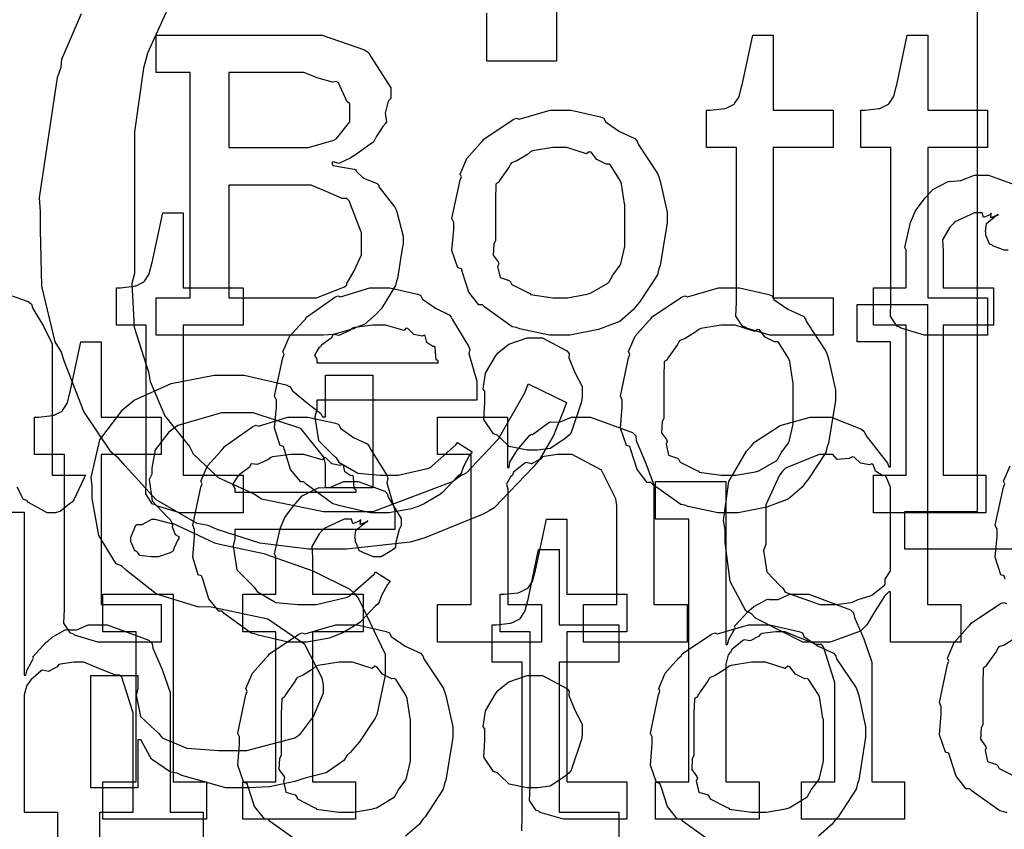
# Model space of a CAD drawing. Extents: x 0 to 8.5, y 0 to 11.
# Tile 208 of 256: x 5.841 to 6.205, y 3.437 to 3.737. Entities that reach past the tile are written whole.
import ezdxf

# ---------------------------------------------------------------- set-up
doc = ezdxf.new("R2010")
doc.units = 0
doc.layers.get('0').update_dxf_attribs({"linetype": 'CONTINUOUS'})

msp = doc.modelspace()

# ---------------------------------------------------------------- linework, layer by layer
at = {"color": 0}
for points in [[(6.03944, 3.79064), (6.03944, 3.72119), (6.01361, 3.72119), (6.01361, 3.73899)], [(6.2609, 3.54064), (6.16846, 3.54064), (6.16846, 3.55453), (6.16846, 3.55453), (6.19536, 3.55453), (6.19536, 3.77675), (6.16846, 3.77675), (6.16846, 3.79064), (6.28608, 3.79064)], [(5.89882, 3.74794), (5.88797, 3.72418), (5.88732, 3.7214), (5.8865, 3.71869), (5.88319, 3.69504), (5.88319, 3.68712), (5.88319, 3.64264), (5.88226, 3.63889), (5.88308, 3.62283), (5.88753, 3.60889), (5.8884, 3.60618), (5.88906, 3.60271), (5.89447, 3.59), (5.90192, 3.58057), (5.9036, 3.57861), (5.90494, 3.57585), (5.91417, 3.56717), (5.92551, 3.5619), (5.9279, 3.56082), (5.93028, 3.55925), (5.95324, 3.55453), (5.96089, 3.55453), (5.97163, 3.55453), (6.00092, 3.5656), (6.00385, 3.56776), (6.00618, 3.5689), (6.01796, 3.58138), (6.02772, 3.59842), (6.02903, 3.60183), (6.04313, 3.59489), (6.04221, 3.59212), (6.03831, 3.58268), (6.0339, 3.57508), (6.03271, 3.57319), (6.03087, 3.5709), (6.01633, 3.55593), (6.01449, 3.55474), (6.01232, 3.5536), (5.99072, 3.54476), (5.98822, 3.54411), (5.98525, 3.54324), (5.96175, 3.54064), (5.95394, 3.54064), (5.95394, 3.54064), (5.94781, 3.54064), (5.92958, 3.54281), (5.91379, 3.5479), (5.91054, 3.54932), (5.90642, 3.55007), (5.89122, 3.55881), (5.87961, 3.57156), (5.87733, 3.57428), (5.87462, 3.5765), (5.86447, 3.59158), (5.85732, 3.60992), (5.85607, 3.61376), (5.85379, 3.61735), (5.84885, 3.63792), (5.84847, 3.65875), (5.84847, 3.66564), (5.8481, 3.67068), (5.85476, 3.71517), (5.85607, 3.71903), (5.85633, 3.72194), (5.86361, 3.73893)], [(6.20671, 3.65126), (6.20518, 3.65126), (6.20101, 3.65289), (6.20063, 3.65321), (6.19993, 3.65332), (6.19846, 3.65685), (6.19846, 3.65799), (6.19824, 3.6581), (6.19862, 3.66114), (6.20226, 3.66407), (6.20301, 3.66428), (6.20301, 3.6645), (6.20242, 3.66407), (6.20025, 3.66319), (6.20042, 3.66493), (6.20042, 3.66493), (6.19987, 3.66439), (6.19754, 3.66342), (6.19706, 3.66515), (6.19694, 3.66515), (6.19428, 3.66515), (6.1869, 3.66174), (6.18631, 3.66103), (6.18506, 3.65978), (6.18235, 3.65506), (6.18261, 3.6511), (6.18261, 3.64974), (6.18261, 3.63737), (6.20128, 3.63737), (6.20128, 3.62349), (6.18261, 3.62349), (6.18261, 3.56793), (6.19846, 3.56793), (6.19846, 3.55404), (6.15679, 3.55404), (6.15679, 3.56793), (6.15679, 3.56793), (6.16894, 3.56793), (6.16894, 3.62349), (6.15679, 3.62349), (6.15679, 3.63737), (6.16894, 3.63737), (6.16894, 3.65126), (6.16846, 3.65229), (6.17057, 3.66151), (6.1709, 3.66233), (6.1709, 3.66233), (6.17236, 3.66581), (6.17594, 3.67063), (6.17654, 3.67122), (6.17654, 3.67122), (6.17876, 3.67372), (6.18419, 3.67654), (6.185, 3.67686), (6.18506, 3.67671), (6.18918, 3.67703), (6.19417, 3.67904), (6.19586, 3.67904), (6.19943, 3.67904), (6.20931, 3.67546)], [(5.82932, 3.63737), (5.84381, 3.63232), (5.84511, 3.63129), (5.84554, 3.62967), (5.84956, 3.62315), (5.85271, 3.6166), (5.85271, 3.61436), (5.85271, 3.56793), (5.86507, 3.56793), (5.86464, 3.567), (5.86079, 3.55886), (5.86029, 3.55817), (5.8591, 3.55735), (5.85568, 3.55458), (5.85389, 3.55404), (5.85335, 3.55404), (5.85086, 3.55404), (5.84392, 3.55783), (5.84337, 3.5586), (5.84218, 3.55897), (5.83974, 3.56358)], [(6.20562, 3.52946), (6.20518, 3.53071), (6.20394, 3.53108), (6.20193, 3.5376), (6.20258, 3.54531), (6.20258, 3.54785), (6.20193, 3.54943), (6.20492, 3.56353), (6.2054, 3.56478), (6.20497, 3.56581), (6.20742, 3.57146)], [(5.81635, 3.55431), (5.84239, 3.55431), (5.84239, 3.49397), (5.84304, 3.49397), (5.84304, 3.49397), (5.84353, 3.49593), (5.84554, 3.49972), (5.84586, 3.50028), (5.8456, 3.50076), (5.85053, 3.50612), (5.85107, 3.50657), (5.85107, 3.50657), (5.85275, 3.50808), (5.85753, 3.51069), (5.85824, 3.5109), (5.85829, 3.51069), (5.86182, 3.51069), (5.8661, 3.51264), (5.86757, 3.51264), (5.8731, 3.51264), (5.88857, 3.50689), (5.88971, 3.50569), (5.88997, 3.50396), (5.8935, 3.4961), (5.89643, 3.48753), (5.89643, 3.48465), (5.89643, 3.44319), (5.90858, 3.44319), (5.90858, 3.42931)], [(6.02658, 3.43631), (6.02675, 3.44151), (6.02675, 3.44319), (6.02675, 3.49875), (6.01568, 3.49875), (6.01568, 3.51264), (6.01719, 3.51264), (6.01719, 3.51264), (6.02229, 3.51318), (6.02263, 3.51329), (6.02294, 3.51335), (6.02588, 3.51486), (6.0261, 3.51503), (6.0261, 3.51503), (6.02772, 3.51758), (6.02783, 3.51785), (6.02783, 3.51785), (6.02881, 3.5216), (6.02892, 3.52197), (6.03282, 3.54042), (6.04042, 3.54042), (6.04042, 3.51264), (6.06256, 3.51264), (6.06256, 3.49875), (6.04042, 3.49875), (6.04042, 3.44319), (6.06256, 3.44319), (6.06256, 3.42931)], [(6.20628, 3.44299), (6.20508, 3.44342), (6.20356, 3.44368), (6.19336, 3.45101), (6.19249, 3.45188), (6.19119, 3.45188), (6.18744, 3.4566), (6.18511, 3.46386), (6.18468, 3.46511), (6.18343, 3.4655), (6.18121, 3.4719), (6.18186, 3.47971), (6.18186, 3.48226), (6.18121, 3.48383), (6.18419, 3.49794), (6.18468, 3.49918), (6.18425, 3.50028), (6.18668, 3.50603), (6.19163, 3.51156), (6.19249, 3.51243), (6.19299, 3.51318), (6.20383, 3.52046), (6.20508, 3.52089), (6.20606, 3.52051)], [(5.94379, 3.4324), (5.9336, 3.43972), (5.93272, 3.4406), (5.93143, 3.4406), (5.92768, 3.44532), (5.92535, 3.45258), (5.92492, 3.45383), (5.92367, 3.45421), (5.92144, 3.46061), (5.9221, 3.46843), (5.9221, 3.47097), (5.92144, 3.47254), (5.92443, 3.48665), (5.92492, 3.4879), (5.92449, 3.48899), (5.92692, 3.49474), (5.93186, 3.50028), (5.93272, 3.50114), (5.93321, 3.5019), (5.94407, 3.50917), (5.94532, 3.5096), (5.94629, 3.50922), (5.95774, 3.51264), (5.96158, 3.51264), (5.9656, 3.51264), (5.9764, 3.51014), (5.97765, 3.5096), (5.97825, 3.50825), (5.98346, 3.50472), (5.98915, 3.50211), (5.99001, 3.50114), (5.99035, 3.50006), (5.99756, 3.48921), (5.99804, 3.4879), (5.99854, 3.48639), (6.00108, 3.47483), (6.00108, 3.47097), (6.00082, 3.4694), (5.99854, 3.45514), (5.99804, 3.45383), (5.99756, 3.45171), (5.99089, 3.44157), (5.99001, 3.4406), (5.98872, 3.43886), (5.98361, 3.43435)], [(6.09663, 3.4324), (6.08643, 3.43972), (6.08556, 3.4406), (6.08425, 3.4406), (6.08051, 3.44532), (6.07818, 3.45258), (6.07775, 3.45383), (6.0765, 3.45421), (6.07428, 3.46061), (6.07493, 3.46843), (6.07493, 3.47097), (6.07428, 3.47254), (6.07726, 3.48665), (6.07775, 3.4879), (6.07731, 3.48899), (6.07975, 3.49474), (6.08469, 3.50028), (6.08556, 3.50114), (6.08604, 3.5019), (6.0969, 3.50917), (6.09814, 3.5096), (6.09912, 3.50922), (6.11057, 3.51264), (6.11442, 3.51264), (6.11843, 3.51264), (6.12924, 3.51014), (6.13049, 3.5096), (6.13108, 3.50825), (6.13629, 3.50472), (6.14199, 3.50211), (6.14285, 3.50114), (6.14318, 3.50006), (6.15039, 3.48921), (6.15088, 3.4879), (6.15136, 3.48639), (6.15392, 3.47483), (6.15392, 3.47097), (6.15365, 3.4694), (6.15136, 3.45514), (6.15088, 3.45383), (6.15039, 3.45171), (6.14372, 3.44157), (6.14285, 3.4406), (6.14154, 3.43886), (6.13644, 3.43435)], [(6.20915, 3.50754), (6.20518, 3.5051), (6.20329, 3.50439), (6.2029, 3.50396), (6.20236, 3.50288), (6.19879, 3.49789), (6.19857, 3.49724), (6.19749, 3.49653), (6.19726, 3.49089), (6.19726, 3.48899), (6.19726, 3.47553), (6.19667, 3.47444), (6.19646, 3.47026), (6.19835, 3.46772), (6.19857, 3.46707), (6.19814, 3.46604), (6.19906, 3.46197), (6.20242, 3.46089), (6.2029, 3.46035), (6.20335, 3.45942), (6.20953, 3.45628)], [(5.87039, 3.42931), (5.87039, 3.44319), (5.88276, 3.44319), (5.88276, 3.47987), (5.88249, 3.48074), (5.87858, 3.49322), (5.87776, 3.49397), (5.87597, 3.49403), (5.87007, 3.49642), (5.86442, 3.49875), (5.86257, 3.49875), (5.86074, 3.49875), (5.85579, 3.49804), (5.85519, 3.49789), (5.85454, 3.49701), (5.8514, 3.49533), (5.84918, 3.49576), (5.84868, 3.4955), (5.84771, 3.49468), (5.84478, 3.49224), (5.84429, 3.49143), (5.84413, 3.49115), (5.84332, 3.49024), (5.84239, 3.48671), (5.84239, 3.48551), (5.84239, 3.44319), (5.85476, 3.44319), (5.85476, 3.42931)]]:
    msp.add_lwpolyline(points, dxfattribs=at)
for points in [[(5.89128, 3.63368), (5.90386, 3.63368), (5.90386, 3.71701), (5.89128, 3.71701), (5.89128, 3.7309), (5.94706, 3.7309), (5.95275, 3.7309), (5.96843, 3.72547), (5.96983, 3.72439), (5.97081, 3.72276), (5.97808, 3.71132), (5.97808, 3.70747), (5.97715, 3.70643), (5.97597, 3.70199), (5.97646, 3.69883), (5.97613, 3.69814), (5.97515, 3.697), (5.97271, 3.69319), (5.97179, 3.69146), (5.97136, 3.69097), (5.97032, 3.69038), (5.96506, 3.68653), (5.96442, 3.68619), (5.96311, 3.68533), (5.95882, 3.68338), (5.95692, 3.68392), (5.95638, 3.68381), (5.95638, 3.68338), (5.95671, 3.68267), (5.96451, 3.68132), (5.96528, 3.68099), (5.96511, 3.68061), (5.96804, 3.6779), (5.9731, 3.676), (5.97374, 3.67535), (5.97368, 3.67475), (5.9796, 3.66715), (5.98004, 3.66624), (5.98042, 3.66493), (5.98264, 3.65647), (5.98264, 3.65365), (5.98236, 3.65192), (5.98063, 3.64085), (5.98025, 3.63976), (5.97982, 3.63824), (5.97461, 3.62967), (5.97396, 3.6289), (5.97271, 3.62756), (5.96853, 3.62392), (5.96533, 3.62261), (5.96442, 3.62218), (5.96251, 3.62164), (5.95687, 3.62011), (5.95324, 3.61979), (5.95204, 3.61979), (5.89128, 3.61979), (5.89128, 3.63368)], [(6.12147, 3.61979), (6.11843, 3.61979), (6.10986, 3.62235), (6.10932, 3.62283), (6.10829, 3.6231), (6.1059, 3.62679), (6.10607, 3.632), (6.10607, 3.63368), (6.10607, 3.68924), (6.095, 3.68924), (6.095, 3.70313), (6.09651, 3.70313), (6.09651, 3.70313), (6.10161, 3.70367), (6.10194, 3.70378), (6.10226, 3.70383), (6.10519, 3.70535), (6.10542, 3.70551), (6.10542, 3.70551), (6.10704, 3.70806), (6.10715, 3.70833), (6.10715, 3.70833), (6.10813, 3.71208), (6.10824, 3.71246), (6.11214, 3.7309), (6.11974, 3.7309), (6.11974, 3.70313), (6.14187, 3.70313), (6.14187, 3.68924), (6.11974, 3.68924), (6.11974, 3.63368), (6.14187, 3.63368), (6.14187, 3.61979), (6.1409, 3.61979), (6.13867, 3.61979), (6.13797, 3.61979), (6.13672, 3.61979), (6.1339, 3.61979), (6.13297, 3.61979), (6.13157, 3.61979), (6.12836, 3.61979), (6.12733, 3.61979), (6.12587, 3.61979), (6.12256, 3.61979), (6.12147, 3.61979)], [(6.17865, 3.61979), (6.17562, 3.61979), (6.16704, 3.62235), (6.1665, 3.62283), (6.16547, 3.6231), (6.16308, 3.62679), (6.16325, 3.632), (6.16325, 3.63368), (6.16325, 3.68924), (6.15218, 3.68924), (6.15218, 3.70313), (6.15369, 3.70313), (6.15369, 3.70313), (6.15881, 3.70367), (6.15913, 3.70378), (6.15944, 3.70383), (6.16238, 3.70535), (6.1626, 3.70551), (6.1626, 3.70551), (6.16422, 3.70806), (6.16433, 3.70833), (6.16433, 3.70833), (6.16531, 3.71208), (6.16542, 3.71246), (6.16932, 3.7309), (6.17692, 3.7309), (6.17692, 3.70313), (6.19906, 3.70313), (6.19906, 3.68924), (6.17692, 3.68924), (6.17692, 3.63368), (6.19906, 3.63368), (6.19906, 3.61979), (6.19808, 3.61979), (6.19586, 3.61979), (6.19515, 3.61979), (6.1939, 3.61979), (6.19108, 3.61979), (6.19015, 3.61979), (6.18875, 3.61979), (6.18554, 3.61979), (6.18451, 3.61979), (6.18306, 3.61979), (6.17974, 3.61979), (6.17865, 3.61979)], [(5.91818, 3.68924), (5.94422, 3.68924), (5.94764, 3.68924), (5.95708, 3.69194), (5.9579, 3.69249), (5.95817, 3.69276), (5.96289, 3.69879), (5.96289, 3.70074), (5.96289, 3.70551), (5.96192, 3.70617), (5.95871, 3.71322), (5.9579, 3.71376), (5.95654, 3.71343), (5.95128, 3.7149), (5.94596, 3.71701), (5.94422, 3.71701), (5.91818, 3.71701), (5.91818, 3.68924)], [(6.0409, 3.61979), (6.03683, 3.61979), (6.02582, 3.62218), (6.02463, 3.62261), (6.02311, 3.62289), (6.01292, 3.63021), (6.01204, 3.63108), (6.01074, 3.63108), (6.007, 3.63579), (6.00467, 3.64307), (6.00424, 3.64432), (6.00299, 3.64469), (6.00076, 3.6511), (6.00142, 3.6589), (6.00142, 3.66146), (6.00076, 3.66303), (6.00375, 3.67714), (6.00424, 3.67839), (6.00379, 3.67947), (6.00624, 3.68522), (6.01118, 3.69075), (6.01204, 3.69162), (6.01253, 3.69239), (6.02339, 3.69965), (6.02463, 3.70008), (6.02561, 3.69971), (6.03706, 3.70313), (6.0409, 3.70313), (6.04492, 3.70313), (6.05572, 3.70063), (6.05697, 3.70008), (6.05757, 3.69874), (6.06278, 3.69521), (6.06847, 3.6926), (6.06933, 3.69162), (6.06967, 3.69054), (6.07688, 3.67969), (6.07736, 3.67839), (6.07785, 3.67686), (6.0804, 3.66531), (6.0804, 3.66146), (6.08014, 3.65989), (6.07785, 3.64561), (6.07736, 3.64432), (6.07688, 3.64219), (6.07021, 3.63206), (6.06933, 3.63108), (6.06803, 3.62935), (6.06293, 3.62483), (6.05817, 3.62315), (6.05697, 3.62261), (6.05507, 3.6219), (6.04443, 3.61979), (6.0409, 3.61979)], [(6.0409, 3.63368), (6.04357, 3.63368), (6.05078, 3.63499), (6.05154, 3.63519), (6.05208, 3.63536), (6.05843, 3.63911), (6.05892, 3.63954), (6.05892, 3.63954), (6.06028, 3.64204), (6.06304, 3.64567), (6.06326, 3.64626), (6.06326, 3.64626), (6.06478, 3.65261), (6.06478, 3.65474), (6.06478, 3.66818), (6.06461, 3.6684), (6.06347, 3.67583), (6.06326, 3.67643), (6.06304, 3.67703), (6.0594, 3.68272), (6.05892, 3.68317), (6.05783, 3.68306), (6.05442, 3.68485), (6.05231, 3.6875), (6.05154, 3.68772), (6.05057, 3.68696), (6.04329, 3.68924), (6.0409, 3.68924), (6.03814, 3.68924), (6.0306, 3.68799), (6.02983, 3.68772), (6.02869, 3.68674), (6.02474, 3.68431), (6.02285, 3.6836), (6.02246, 3.68317), (6.02192, 3.68207), (6.01833, 3.67708), (6.01812, 3.67643), (6.01704, 3.67572), (6.01682, 3.67008), (6.01682, 3.66818), (6.01682, 3.65474), (6.01622, 3.65365), (6.016, 3.64947), (6.0179, 3.64692), (6.01812, 3.64626), (6.01768, 3.64524), (6.01861, 3.64117), (6.02197, 3.64008), (6.02246, 3.63954), (6.02289, 3.63861), (6.02908, 3.63547), (6.02983, 3.63519), (6.02989, 3.63482), (6.03814, 3.63368), (6.0409, 3.63368)], [(5.91818, 3.63368), (5.94683, 3.63368), (5.95057, 3.63368), (5.96094, 3.63769), (5.96181, 3.63846), (5.96186, 3.63889), (5.96457, 3.64361), (5.96724, 3.64953), (5.96724, 3.65147), (5.96724, 3.65776), (5.96707, 3.65826), (5.96268, 3.6696), (5.96181, 3.67036), (5.96007, 3.67046), (5.95415, 3.67301), (5.94862, 3.67535), (5.94683, 3.67535), (5.91818, 3.67535), (5.91818, 3.63368)], [(5.903, 3.55404), (5.89996, 3.55404), (5.89139, 3.55658), (5.89085, 3.55707), (5.88981, 3.55735), (5.88743, 3.56104), (5.88758, 3.56625), (5.88758, 3.56793), (5.88758, 3.62349), (5.87651, 3.62349), (5.87651, 3.63737), (5.87804, 3.63737), (5.87804, 3.63737), (5.88314, 3.63792), (5.88346, 3.63803), (5.88379, 3.63807), (5.88672, 3.6396), (5.88693, 3.63976), (5.88693, 3.63976), (5.88857, 3.64231), (5.88867, 3.64258), (5.88867, 3.64258), (5.88965, 3.64632), (5.88976, 3.64671), (5.89367, 3.66515), (5.90126, 3.66515), (5.90126, 3.63737), (5.92339, 3.63737), (5.92339, 3.62349), (5.90126, 3.62349), (5.90126, 3.56793), (5.92339, 3.56793), (5.92339, 3.55404), (5.92242, 3.55404), (5.92019, 3.55404), (5.91949, 3.55404), (5.91824, 3.55404), (5.91542, 3.55404), (5.9145, 3.55404), (5.91308, 3.55404), (5.90989, 3.55404), (5.90886, 3.55404), (5.90739, 3.55404), (5.90408, 3.55404), (5.903, 3.55404)], [(5.97461, 3.55404), (5.97049, 3.55404), (5.95931, 3.55658), (5.95811, 3.55707), (5.95671, 3.55735), (5.94678, 3.56467), (5.94596, 3.56554), (5.94476, 3.56549), (5.94103, 3.5701), (5.93881, 3.57731), (5.93837, 3.57856), (5.93712, 3.57894), (5.93511, 3.58544), (5.93576, 3.59315), (5.93576, 3.59571), (5.93511, 3.59728), (5.9381, 3.61139), (5.93858, 3.61263), (5.93815, 3.61367), (5.9406, 3.61931), (5.94553, 3.62478), (5.9464, 3.62565), (5.94689, 3.62642), (5.95736, 3.63385), (5.95856, 3.63433), (5.95953, 3.63396), (5.97032, 3.63737), (5.97396, 3.63737), (5.97775, 3.63737), (5.98801, 3.63504), (5.98915, 3.63456), (5.98981, 3.63319), (5.99463, 3.62978), (5.99968, 3.62739), (6.00043, 3.62651), (6.00092, 3.62543), (6.00694, 3.61578), (6.00738, 3.61458), (6.007, 3.61301), (6.00999, 3.60281), (6.00999, 3.59939), (6.00999, 3.59571), (5.95074, 3.59571), (5.95074, 3.59224), (5.95003, 3.58963), (5.95139, 3.58083), (5.95671, 3.57553), (5.9579, 3.57443), (5.95893, 3.57281), (5.96593, 3.56874), (5.97407, 3.56793), (5.97678, 3.56793), (5.9809, 3.56793), (5.99224, 3.57064), (5.99328, 3.57118), (5.99349, 3.5715), (6.00222, 3.57921), (6.00282, 3.58008), (6.00825, 3.57661), (6.00726, 3.57542), (6.00499, 3.57124), (6.00413, 3.56879), (6.00369, 3.56814), (6.00271, 3.56743), (5.99724, 3.56153), (5.99653, 3.56099), (5.99501, 3.56006), (5.99046, 3.55735), (5.98785, 3.55632), (5.98699, 3.55599), (5.98579, 3.5555), (5.97738, 3.55404), (5.97461, 3.55404)], [(6.10325, 3.55404), (6.09918, 3.55404), (6.08817, 3.55643), (6.08697, 3.55686), (6.08544, 3.55713), (6.07525, 3.56446), (6.07438, 3.56532), (6.07308, 3.56532), (6.06933, 3.57004), (6.067, 3.57731), (6.06657, 3.57856), (6.06532, 3.57894), (6.0631, 3.58535), (6.06375, 3.59315), (6.06375, 3.59571), (6.0631, 3.59728), (6.06608, 3.61139), (6.06657, 3.61263), (6.06614, 3.61372), (6.06858, 3.61947), (6.07351, 3.625), (6.07438, 3.62587), (6.07487, 3.62663), (6.08572, 3.6339), (6.08697, 3.63433), (6.08794, 3.63396), (6.09939, 3.63737), (6.10325, 3.63737), (6.10726, 3.63737), (6.11806, 3.63488), (6.11931, 3.63433), (6.1199, 3.63297), (6.12511, 3.62944), (6.13081, 3.62685), (6.13167, 3.62587), (6.132, 3.62478), (6.13921, 3.61393), (6.13971, 3.61263), (6.14019, 3.61111), (6.14274, 3.59956), (6.14274, 3.59571), (6.14247, 3.59413), (6.14019, 3.57986), (6.13971, 3.57856), (6.13921, 3.57644), (6.13254, 3.56629), (6.13167, 3.56532), (6.13037, 3.56358), (6.12528, 3.55908), (6.1205, 3.5574), (6.11931, 3.55686), (6.1174, 3.55615), (6.10678, 3.55404), (6.10325, 3.55404)], [(6.1371, 3.50618), (6.13069, 3.50618), (6.11312, 3.51508), (6.11149, 3.51682), (6.10954, 3.51774), (6.10379, 3.52869), (6.10194, 3.54308), (6.10194, 3.54785), (6.10124, 3.55122), (6.10325, 3.56565), (6.10986, 3.57693), (6.11149, 3.57867), (6.11279, 3.58024), (6.12224, 3.58643), (6.13336, 3.58951), (6.1371, 3.58951), (6.14117, 3.58951), (6.15235, 3.58501), (6.15338, 3.5841), (6.15408, 3.58251), (6.162, 3.57238), (6.16249, 3.57107), (6.16314, 3.57107), (6.16314, 3.61729), (6.15076, 3.61729), (6.15076, 3.63118), (6.17681, 3.63118), (6.17681, 3.52007), (6.18918, 3.52007), (6.18918, 3.50618), (6.16314, 3.50618), (6.16314, 3.52485), (6.16249, 3.52485), (6.16092, 3.52322), (6.15712, 3.51714), (6.1544, 3.51258), (6.15338, 3.51161), (6.15201, 3.51025), (6.14079, 3.50618), (6.1371, 3.50618)], [(5.95074, 3.6096), (5.99567, 3.6096), (5.99567, 3.61046), (5.9949, 3.61074), (5.99457, 3.61529), (5.99436, 3.61567), (5.99365, 3.61561), (5.99149, 3.61714), (5.99089, 3.61951), (5.99046, 3.61979), (5.98975, 3.61942), (5.9866, 3.62007), (5.98438, 3.62229), (5.98372, 3.6224), (5.98301, 3.62153), (5.97618, 3.62349), (5.97396, 3.62349), (5.97146, 3.62349), (5.96468, 3.62261), (5.96397, 3.6224), (5.96289, 3.62153), (5.95893, 3.61974), (5.95703, 3.62007), (5.9566, 3.61979), (5.95606, 3.61865), (5.95247, 3.6161), (5.95226, 3.61567), (5.9515, 3.61507), (5.94982, 3.61242), (5.95074, 3.61094), (5.95074, 3.61046), (5.95074, 3.6096)], [(6.10325, 3.56793), (6.1059, 3.56793), (6.11312, 3.56922), (6.11388, 3.56944), (6.11442, 3.56961), (6.12076, 3.57335), (6.12125, 3.57379), (6.12125, 3.57379), (6.12261, 3.57628), (6.12538, 3.57992), (6.1256, 3.58051), (6.1256, 3.58051), (6.12711, 3.58686), (6.12711, 3.58897), (6.12711, 3.60243), (6.12696, 3.60265), (6.12582, 3.61008), (6.1256, 3.61068), (6.12538, 3.61128), (6.12175, 3.61697), (6.12125, 3.6174), (6.12017, 3.61729), (6.11675, 3.61908), (6.11464, 3.62175), (6.11388, 3.62196), (6.1129, 3.62121), (6.10563, 3.62349), (6.10325, 3.62349), (6.10047, 3.62349), (6.09293, 3.62224), (6.09218, 3.62196), (6.09104, 3.62099), (6.08708, 3.61854), (6.08518, 3.61783), (6.08479, 3.6174), (6.08425, 3.61632), (6.08068, 3.61133), (6.08046, 3.61068), (6.07937, 3.60997), (6.07915, 3.60433), (6.07915, 3.60243), (6.07915, 3.58897), (6.07856, 3.58789), (6.07835, 3.58371), (6.08024, 3.58117), (6.08046, 3.58051), (6.08003, 3.57949), (6.08094, 3.57542), (6.08431, 3.57433), (6.08479, 3.57379), (6.08524, 3.57286), (6.09142, 3.56972), (6.09218, 3.56944), (6.09224, 3.56907), (6.10047, 3.56793), (6.10325, 3.56793)], [(5.87267, 3.50618), (5.86963, 3.50618), (5.86106, 3.50874), (5.86051, 3.50922), (5.85949, 3.5095), (5.8571, 3.51318), (5.85726, 3.51839), (5.85726, 3.52007), (5.85726, 3.57563), (5.84619, 3.57563), (5.84619, 3.58951), (5.84771, 3.58951), (5.84771, 3.58951), (5.85281, 3.59006), (5.85314, 3.59017), (5.85346, 3.59022), (5.85639, 3.59174), (5.85661, 3.5919), (5.85661, 3.5919), (5.85824, 3.59446), (5.85835, 3.59472), (5.85835, 3.59472), (5.85932, 3.59847), (5.85943, 3.59885), (5.86333, 3.61729), (5.87093, 3.61729), (5.87093, 3.58951), (5.89307, 3.58951), (5.89307, 3.57563), (5.87093, 3.57563), (5.87093, 3.52007), (5.89307, 3.52007), (5.89307, 3.50618), (5.89208, 3.50618), (5.88986, 3.50618), (5.88917, 3.50618), (5.88792, 3.50618), (5.8851, 3.50618), (5.88417, 3.50618), (5.88276, 3.50618), (5.87956, 3.50618), (5.87853, 3.50618), (5.87706, 3.50618), (5.87375, 3.50618), (5.87267, 3.50618)], [(6.03093, 3.57721), (6.02865, 3.57721), (6.02192, 3.57861), (6.01844, 3.58192), (6.01768, 3.58285), (6.01611, 3.58328), (6.01258, 3.5886), (6.01292, 3.59489), (6.01292, 3.59694), (6.01292, 3.59912), (6.01232, 3.59983), (6.01318, 3.60574), (6.01687, 3.61208), (6.01768, 3.61301), (6.01764, 3.61312), (6.02186, 3.61643), (6.02865, 3.61887), (6.03093, 3.61887), (6.03424, 3.61887), (6.04335, 3.61399), (6.04417, 3.61301), (6.04406, 3.61143), (6.04639, 3.60574), (6.04893, 3.60081), (6.04893, 3.59912), (6.04893, 3.59694), (6.04878, 3.59511), (6.04492, 3.58382), (6.04417, 3.58285), (6.04249, 3.58149), (6.03711, 3.5779), (6.03244, 3.57721), (6.03093, 3.57721)], [(5.92307, 3.45221), (5.91704, 3.45221), (5.90072, 3.45676), (5.89899, 3.45763), (5.8966, 3.45811), (5.88954, 3.46289), (5.88624, 3.46892), (5.88574, 3.47), (5.88444, 3.47), (5.88444, 3.45221), (5.86708, 3.45221), (5.86708, 3.49388), (5.88444, 3.49388), (5.88444, 3.48888), (5.88385, 3.48654), (5.88547, 3.47868), (5.89094, 3.47347), (5.89225, 3.47239), (5.8935, 3.47081), (5.90261, 3.4669), (5.91433, 3.4661), (5.91829, 3.4661), (5.92475, 3.4661), (5.9426, 3.47081), (5.94412, 3.47174), (5.94467, 3.47228), (5.94949, 3.47863), (5.95324, 3.48747), (5.95324, 3.4904), (5.95269, 3.49283), (5.94624, 3.50526), (5.93261, 3.51471), (5.9285, 3.51557), (5.91114, 3.51926), (5.90701, 3.5191), (5.89133, 3.52393), (5.88021, 3.53271), (5.87836, 3.53444), (5.87646, 3.53521), (5.87007, 3.54563), (5.86751, 3.5594), (5.86751, 3.56396), (5.86714, 3.56717), (5.87039, 3.58111), (5.8789, 3.59233), (5.88118, 3.59413), (5.88314, 3.59571), (5.89681, 3.60189), (5.91276, 3.60499), (5.91808, 3.60499), (5.92378, 3.60499), (5.93935, 3.6014), (5.94086, 3.60064), (5.94168, 3.59918), (5.94726, 3.59462), (5.95226, 3.59076), (5.95281, 3.58957), (5.95389, 3.58957), (5.95389, 3.60499), (5.97146, 3.60499), (5.97146, 3.56332), (5.95389, 3.56332), (5.95389, 3.57221), (5.95329, 3.57465), (5.94482, 3.58529), (5.92719, 3.5911), (5.92133, 3.5911), (5.91547, 3.5911), (5.89931, 3.58643), (5.89789, 3.58544), (5.89594, 3.58388), (5.89085, 3.57742), (5.88965, 3.57058), (5.88965, 3.56831), (5.88867, 3.56635), (5.88976, 3.55849), (5.89524, 3.55274), (5.89638, 3.5516), (5.89703, 3.55035), (5.91287, 3.54292), (5.91482, 3.54249), (5.9311, 3.53901), (5.93381, 3.53797), (5.94922, 3.53256), (5.96289, 3.52576), (5.96474, 3.52403), (5.96625, 3.52214), (5.97601, 3.50179), (5.97601, 3.49496), (5.97586, 3.49337), (5.97293, 3.47933), (5.97233, 3.47803), (5.97081, 3.47586), (5.96647, 3.46924), (5.96306, 3.46533), (5.96192, 3.46436), (5.96067, 3.4624), (5.95415, 3.45779), (5.94683, 3.456), (5.94521, 3.45546), (5.94254, 3.45464), (5.93321, 3.45264), (5.92557, 3.45221), (5.92307, 3.45221)], [(5.94428, 3.50618), (5.94015, 3.50618), (5.92899, 3.50874), (5.92779, 3.50922), (5.92638, 3.5095), (5.91644, 3.51682), (5.91564, 3.51768), (5.91444, 3.51764), (5.91069, 3.52225), (5.90847, 3.52946), (5.90804, 3.53071), (5.90679, 3.53108), (5.90479, 3.5376), (5.90543, 3.54531), (5.90543, 3.54785), (5.90479, 3.54943), (5.90776, 3.56353), (5.90826, 3.56478), (5.90782, 3.56581), (5.91026, 3.57146), (5.91521, 3.57693), (5.91607, 3.57781), (5.91656, 3.57856), (5.92703, 3.58599), (5.92822, 3.58649), (5.92919, 3.5861), (5.94, 3.58951), (5.94363, 3.58951), (5.94743, 3.58951), (5.95768, 3.58718), (5.95882, 3.58669), (5.95947, 3.58535), (5.96431, 3.58192), (5.96935, 3.57954), (5.97011, 3.57867), (5.9706, 3.57758), (5.97661, 3.56793), (5.97706, 3.56674), (5.97667, 3.56515), (5.97965, 3.55496), (5.97965, 3.55154), (5.97965, 3.54785), (5.92042, 3.54785), (5.92042, 3.54438), (5.91971, 3.54178), (5.92106, 3.53299), (5.92638, 3.52767), (5.92757, 3.52658), (5.9286, 3.52496), (5.9356, 3.52089), (5.94374, 3.52007), (5.94646, 3.52007), (5.95057, 3.52007), (5.96192, 3.52279), (5.96294, 3.52333), (5.96317, 3.52365), (5.9719, 3.53136), (5.9725, 3.53222), (5.97792, 3.52875), (5.97694, 3.52756), (5.97467, 3.52339), (5.97379, 3.52094), (5.97336, 3.52029), (5.97239, 3.51958), (5.9669, 3.51367), (5.96619, 3.51313), (5.96468, 3.51221), (5.96013, 3.5095), (5.95751, 3.50846), (5.95665, 3.50814), (5.95546, 3.50765), (5.94706, 3.50618), (5.94428, 3.50618)], [(5.99544, 3.52007), (6.00782, 3.52007), (6.00782, 3.57563), (5.99544, 3.57563), (5.99544, 3.58951), (6.02126, 3.58951), (6.02126, 3.57086), (6.02192, 3.57086), (6.02192, 3.57086), (6.02219, 3.57281), (6.02458, 3.57661), (6.02496, 3.57715), (6.02485, 3.57721), (6.02962, 3.58279), (6.03017, 3.58322), (6.03054, 3.58306), (6.03662, 3.58751), (6.03733, 3.58778), (6.03733, 3.58778), (6.04058, 3.58757), (6.04497, 3.58951), (6.04644, 3.58951), (6.05203, 3.58951), (6.06765, 3.58376), (6.06879, 3.58257), (6.0689, 3.58083), (6.07232, 3.57297), (6.07553, 3.5644), (6.07553, 3.56153), (6.07553, 3.52007), (6.08789, 3.52007), (6.08789, 3.50618), (6.04949, 3.50618), (6.04949, 3.52007), (6.06185, 3.52007), (6.06185, 3.55675), (6.06142, 3.55919), (6.05615, 3.56982), (6.04525, 3.57563), (6.04167, 3.57563), (6.03982, 3.57563), (6.03489, 3.57493), (6.03429, 3.57476), (6.03353, 3.57389), (6.03022, 3.57221), (6.02821, 3.57264), (6.02778, 3.57238), (6.02669, 3.57161), (6.0236, 3.56912), (6.02333, 3.56831), (6.02322, 3.56803), (6.02246, 3.56739), (6.02089, 3.56467), (6.02149, 3.56299), (6.02149, 3.56239), (6.02149, 3.52007), (6.03386, 3.52007), (6.03386, 3.50618), (5.99544, 3.50618), (5.99544, 3.52007)], [(5.92042, 3.56174), (5.96533, 3.56174), (5.96533, 3.56261), (5.96457, 3.56288), (5.96425, 3.56743), (5.96403, 3.56782), (5.96332, 3.56776), (5.96115, 3.56928), (5.96056, 3.57167), (5.96013, 3.57194), (5.95942, 3.57156), (5.95628, 3.57221), (5.95404, 3.57443), (5.9534, 3.57454), (5.95269, 3.57368), (5.94586, 3.57563), (5.94363, 3.57563), (5.94114, 3.57563), (5.93435, 3.57476), (5.93365, 3.57454), (5.93257, 3.57368), (5.9286, 3.57189), (5.92671, 3.57221), (5.92626, 3.57194), (5.92572, 3.57081), (5.92215, 3.56825), (5.92193, 3.56782), (5.92117, 3.56722), (5.91949, 3.56456), (5.92042, 3.5631), (5.92042, 3.56261), (5.92042, 3.56174)], [(6.14122, 3.52007), (6.14318, 3.52007), (6.14839, 3.52083), (6.14903, 3.52094), (6.14903, 3.52094), (6.15115, 3.52192), (6.15565, 3.52328), (6.15619, 3.52354), (6.15619, 3.52354), (6.16086, 3.52729), (6.16118, 3.52767), (6.16118, 3.52767), (6.16114, 3.52951), (6.16314, 3.53256), (6.16314, 3.53353), (6.16314, 3.56218), (6.16314, 3.56358), (6.16151, 3.56743), (6.16118, 3.56782), (6.16032, 3.56776), (6.15756, 3.56944), (6.15674, 3.57189), (6.15619, 3.57215), (6.15539, 3.57178), (6.15196, 3.57238), (6.14968, 3.57465), (6.14903, 3.57476), (6.14785, 3.57417), (6.14339, 3.57379), (6.14176, 3.57563), (6.14122, 3.57563), (6.13672, 3.57563), (6.12429, 3.57058), (6.12321, 3.56956), (6.12201, 3.56793), (6.11692, 3.55697), (6.11692, 3.55328), (6.11692, 3.54243), (6.11615, 3.54015), (6.11729, 3.53217), (6.12213, 3.52718), (6.12321, 3.52615), (6.12414, 3.52462), (6.13693, 3.52007), (6.14122, 3.52007)], [(5.92333, 3.45449), (5.93549, 3.45449), (5.93549, 3.51004), (5.92333, 3.51004), (5.92333, 3.52393), (5.93549, 3.52393), (5.93549, 3.53782), (5.935, 3.53885), (5.93712, 3.54807), (5.93744, 3.54889), (5.93744, 3.54889), (5.93892, 3.55236), (5.94249, 3.55718), (5.94308, 3.55778), (5.94308, 3.55778), (5.94532, 3.56028), (5.95074, 3.5631), (5.95156, 3.56342), (5.95161, 3.56326), (5.95574, 3.56358), (5.96072, 3.5656), (5.9624, 3.5656), (5.96599, 3.5656), (5.97586, 3.56201), (5.97672, 3.56125), (5.97711, 3.55979), (5.98193, 3.55197), (5.98193, 3.54932), (5.98122, 3.5479), (5.97999, 3.54318), (5.97982, 3.54129), (5.97954, 3.54085), (5.97846, 3.5401), (5.97456, 3.53782), (5.97325, 3.53782), (5.97174, 3.53782), (5.96756, 3.53944), (5.96718, 3.53976), (5.96647, 3.53988), (5.965, 3.5434), (5.965, 3.54454), (5.96479, 3.54465), (5.96517, 3.54769), (5.96881, 3.55063), (5.96957, 3.55083), (5.96957, 3.55106), (5.96897, 3.55063), (5.96679, 3.54975), (5.96696, 3.55149), (5.96696, 3.55149), (5.96642, 3.55094), (5.96408, 3.54997), (5.9636, 3.55171), (5.96349, 3.55171), (5.96083, 3.55171), (5.95344, 3.54829), (5.95285, 3.54758), (5.95161, 3.54633), (5.94889, 3.54161), (5.94917, 3.53765), (5.94917, 3.53629), (5.94917, 3.52393), (5.96783, 3.52393), (5.96783, 3.51004), (5.94917, 3.51004), (5.94917, 3.45449), (5.965, 3.45449), (5.965, 3.4406), (5.92333, 3.4406), (5.92333, 3.45449)], [(6.07611, 3.45449), (6.08849, 3.45449), (6.08849, 3.55171), (6.07611, 3.55171), (6.07611, 3.5656), (6.10215, 3.5656), (6.10215, 3.50526), (6.10281, 3.50526), (6.10281, 3.50526), (6.10331, 3.50722), (6.10531, 3.51101), (6.10563, 3.51156), (6.10536, 3.51204), (6.11029, 3.51742), (6.11083, 3.51785), (6.11083, 3.51785), (6.11253, 3.51938), (6.11729, 3.52197), (6.118, 3.52219), (6.11806, 3.52197), (6.12158, 3.52197), (6.12587, 3.52393), (6.12733, 3.52393), (6.13286, 3.52393), (6.14833, 3.51818), (6.14947, 3.51699), (6.14974, 3.51525), (6.15326, 3.50738), (6.15619, 3.49881), (6.15619, 3.49593), (6.15619, 3.45449), (6.16835, 3.45449), (6.16835, 3.4406), (6.13015, 3.4406), (6.13015, 3.45449), (6.14253, 3.45449), (6.14253, 3.49115), (6.14225, 3.49203), (6.13835, 3.5045), (6.13753, 3.50526), (6.13574, 3.50532), (6.12983, 3.50771), (6.12418, 3.51004), (6.12235, 3.51004), (6.1205, 3.51004), (6.11556, 3.50933), (6.11496, 3.50917), (6.11431, 3.50831), (6.11117, 3.50663), (6.10894, 3.50706), (6.10846, 3.50678), (6.10747, 3.50597), (6.10454, 3.50353), (6.10406, 3.50271), (6.10389, 3.50244), (6.10308, 3.50151), (6.10215, 3.49799), (6.10215, 3.49681), (6.10215, 3.45449), (6.11453, 3.45449), (6.11453, 3.4406), (6.07611, 3.4406), (6.07611, 3.45449)], [(5.89079, 3.53782), (5.88938, 3.53782), (5.88519, 3.53831), (5.88439, 3.5395), (5.88406, 3.53976), (5.88331, 3.53993), (5.88189, 3.5434), (5.88189, 3.54454), (5.88189, 3.54497), (5.88189, 3.54497), (5.88368, 3.54943), (5.88406, 3.54975), (5.88406, 3.54975), (5.88601, 3.54975), (5.8896, 3.55171), (5.89079, 3.55171), (5.89079, 3.55171), (5.89692, 3.55007), (5.89729, 3.54975), (5.89719, 3.54889), (5.89828, 3.54606), (5.89968, 3.54525), (5.89968, 3.54497), (5.89968, 3.54454), (5.89914, 3.54378), (5.89794, 3.54113), (5.89751, 3.53999), (5.89729, 3.53976), (5.89638, 3.53928), (5.89214, 3.53782), (5.89079, 3.53782)], [(6.04508, 3.4406), (6.04204, 3.4406), (6.03347, 3.44314), (6.03293, 3.44362), (6.0319, 3.4439), (6.02951, 3.4476), (6.02968, 3.45281), (6.02968, 3.45449), (6.02968, 3.51004), (6.01861, 3.51004), (6.01861, 3.52393), (6.02013, 3.52393), (6.02013, 3.52393), (6.02522, 3.52447), (6.02556, 3.52458), (6.02588, 3.52462), (6.02881, 3.52615), (6.02903, 3.52632), (6.02903, 3.52632), (6.03065, 3.52886), (6.03076, 3.52914), (6.03076, 3.52914), (6.03174, 3.53288), (6.03185, 3.53326), (6.03575, 3.55171), (6.04335, 3.55171), (6.04335, 3.52393), (6.06549, 3.52393), (6.06549, 3.51004), (6.04335, 3.51004), (6.04335, 3.45449), (6.06549, 3.45449), (6.06549, 3.4406), (6.06451, 3.4406), (6.06228, 3.4406), (6.06158, 3.4406), (6.06033, 3.4406), (6.05751, 3.4406), (6.05658, 3.4406), (6.05518, 3.4406), (6.05197, 3.4406), (6.05094, 3.4406), (6.04949, 3.4406), (6.04617, 3.4406), (6.04508, 3.4406)], [(5.87147, 3.45449), (5.88385, 3.45449), (5.88385, 3.51004), (5.87147, 3.51004), (5.87147, 3.52393), (5.89751, 3.52393), (5.89751, 3.45449), (5.90989, 3.45449), (5.90989, 3.4406), (5.87147, 3.4406), (5.87147, 3.45449)], [(5.96158, 3.44319), (5.96425, 3.44319), (5.97146, 3.4445), (5.97222, 3.44472), (5.97276, 3.44488), (5.97911, 3.44862), (5.9796, 3.44906), (5.9796, 3.44906), (5.98096, 3.45156), (5.98372, 3.45518), (5.98394, 3.45578), (5.98394, 3.45578), (5.98546, 3.46212), (5.98546, 3.46425), (5.98546, 3.47771), (5.98529, 3.47792), (5.98415, 3.48535), (5.98394, 3.48594), (5.98372, 3.48654), (5.98008, 3.49224), (5.9796, 3.49268), (5.97851, 3.49257), (5.9751, 3.49436), (5.97299, 3.49701), (5.97222, 3.49724), (5.97125, 3.49647), (5.96397, 3.49875), (5.96158, 3.49875), (5.95882, 3.49875), (5.95128, 3.4975), (5.95053, 3.49724), (5.94938, 3.49625), (5.94542, 3.49382), (5.94353, 3.49311), (5.94314, 3.49268), (5.9426, 3.4916), (5.93901, 3.4866), (5.93881, 3.48594), (5.93772, 3.48525), (5.9375, 3.4796), (5.9375, 3.47771), (5.9375, 3.46425), (5.9369, 3.46317), (5.93668, 3.45899), (5.93858, 3.45643), (5.93881, 3.45578), (5.93837, 3.45475), (5.93929, 3.45068), (5.94265, 3.4496), (5.94314, 3.44906), (5.94358, 3.44814), (5.94976, 3.44499), (5.95053, 3.44472), (5.95057, 3.44433), (5.95882, 3.44319), (5.96158, 3.44319)], [(6.11442, 3.44319), (6.11708, 3.44319), (6.12429, 3.4445), (6.12506, 3.44472), (6.1256, 3.44488), (6.13194, 3.44862), (6.13243, 3.44906), (6.13243, 3.44906), (6.13379, 3.45156), (6.13656, 3.45518), (6.13678, 3.45578), (6.13678, 3.45578), (6.13829, 3.46212), (6.13829, 3.46425), (6.13829, 3.47771), (6.13813, 3.47792), (6.13699, 3.48535), (6.13678, 3.48594), (6.13656, 3.48654), (6.13292, 3.49224), (6.13243, 3.49268), (6.13135, 3.49257), (6.12793, 3.49436), (6.12582, 3.49701), (6.12506, 3.49724), (6.12408, 3.49647), (6.11681, 3.49875), (6.11442, 3.49875), (6.11165, 3.49875), (6.10411, 3.4975), (6.10335, 3.49724), (6.10221, 3.49625), (6.09825, 3.49382), (6.09636, 3.49311), (6.09597, 3.49268), (6.09543, 3.4916), (6.09185, 3.4866), (6.09164, 3.48594), (6.09056, 3.48525), (6.09033, 3.4796), (6.09033, 3.47771), (6.09033, 3.46425), (6.08974, 3.46317), (6.08951, 3.45899), (6.09142, 3.45643), (6.09164, 3.45578), (6.09119, 3.45475), (6.09212, 3.45068), (6.09549, 3.4496), (6.09597, 3.44906), (6.0964, 3.44814), (6.1026, 3.44499), (6.10335, 3.44472), (6.1034, 3.44433), (6.11165, 3.44319), (6.11442, 3.44319)], [(6.03093, 3.45221), (6.02865, 3.45221), (6.02192, 3.45361), (6.01844, 3.45692), (6.01768, 3.45785), (6.01611, 3.45828), (6.01258, 3.4636), (6.01292, 3.46989), (6.01292, 3.47194), (6.01292, 3.47412), (6.01232, 3.47483), (6.01318, 3.48074), (6.01687, 3.48708), (6.01768, 3.48801), (6.01764, 3.48813), (6.02186, 3.49143), (6.02865, 3.49388), (6.03093, 3.49388), (6.03424, 3.49388), (6.04335, 3.48899), (6.04417, 3.48801), (6.04406, 3.48643), (6.04639, 3.48074), (6.04893, 3.47581), (6.04893, 3.47412), (6.04893, 3.47194), (6.04878, 3.47011), (6.04492, 3.45882), (6.04417, 3.45785), (6.04249, 3.45649), (6.03711, 3.4529), (6.03244, 3.45221), (6.03093, 3.45221)]]:
    msp.add_lwpolyline(points, close=True, dxfattribs=at)

doc.saveas('drawing.dxf')
